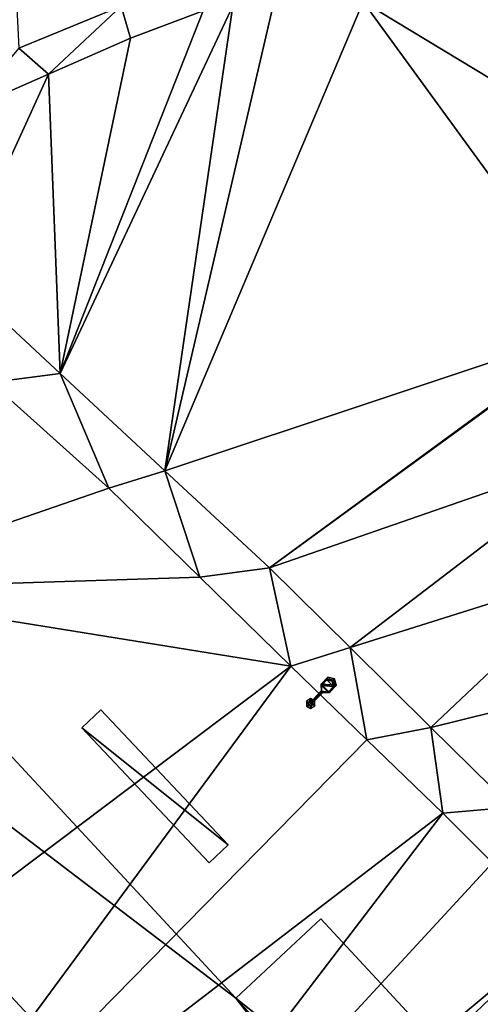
# Model space of a CAD drawing. Header units: inches. Extents: x 572839 to 573167, y 7035528 to 7035769.
# Tile 29 of 50: x 573056 to 573070, y 7035639 to 7035669. Entities that reach past the tile are written whole.
import ezdxf

# ---------------------------------------------------------------- set-up
doc = ezdxf.new("R2010")
doc.units = ezdxf.units.IN
doc.header["$MEASUREMENT"] = 0
for name, color, linetype in [('Bygning', 10, 'Continuous'), ('Objekter_Hekk', 10, 'Continuous'), ('Objekter_Mast', 10, 'Continuous'), ('Objekter_Mur', 10, 'Continuous'), ('Terreng_ortofoto', 10, 'Continuous')]:
    doc.layers.add(name, color=color, linetype=linetype)

msp = doc.modelspace()

# ---------------------------------------------------------------- linework, layer by layer
at = {"layer": 'Bygning', "color": 74, "true_color": 0x55aa00}
for points in [[(573097.91, 7035593.18, 48.72), (573098.5, 7035593.73, 48.72), (573039.46, 7035657.28, 48.72), (573038.87, 7035656.73, 48.72)], [(573097.91, 7035593.18, 48.72), (573098.5, 7035593.73, 48.72), (573039.46, 7035657.28, 48.72), (573038.87, 7035656.73, 48.72)], [(573051.12, 7035652.07, 48.95), (573062.81, 7035639.49, 48.95), (573062.81, 7035639.49, 37.717), (573051.12, 7035652.07, 37.955)], [(573092.04, 7035591.68, 48.81), (573036.9, 7035651.021, 48.81), (573036.9, 7035651.021, 38), (573092.04, 7035591.68, 37.905)], [(573062.81, 7035639.49, 48.95), (573065.41, 7035641.91, 48.95), (573065.41, 7035641.91, 37.647), (573062.81, 7035639.49, 37.717)], [(573065.41, 7035641.91, 48.95), (573081.81, 7035624.26, 48.95), (573081.81, 7035624.26, 37.91), (573065.41, 7035641.91, 37.647)]]:
    msp.add_3dface(points, dxfattribs=at)
at = {"layer": 'Terreng_ortofoto'}
for points in [[(573055.93, 7035673.442, 38), (573056.18, 7035668.51, 37.71), (573059.31, 7035669.79, 37.74)], [(573060.643, 7035655.603, 37.56), (573073.932, 7035660.022, 38), (573066.71, 7035669.93, 37.83)], [(573060.643, 7035655.603, 37.56), (573066.71, 7035669.93, 37.83), (573063.98, 7035669.91, 37.8)], [(573060.643, 7035655.603, 37.56), (573063.98, 7035669.91, 37.8), (573062.72, 7035669.8, 37.77)], [(573066.71, 7035669.93, 37.83), (573074.581, 7035665.166, 38), (573071.085, 7035669.685, 37.94)], [(573073.932, 7035660.022, 38), (573074.581, 7035665.166, 38), (573066.71, 7035669.93, 37.83)], [(573059.31, 7035669.79, 37.74), (573056.18, 7035668.51, 37.71), (573057.085, 7035667.72, 37.755)], [(573059.31, 7035669.79, 37.74), (573057.085, 7035667.72, 37.755), (573059.59, 7035668.82, 37.77)], [(573057.447, 7035658.567, 37.57), (573060.643, 7035655.603, 37.56), (573062.72, 7035669.8, 37.77)], [(573057.447, 7035658.567, 37.57), (573062.72, 7035669.8, 37.77), (573061.81, 7035669.65, 37.77)], [(573057.447, 7035658.567, 37.57), (573061.81, 7035669.65, 37.77), (573059.59, 7035668.82, 37.77)], [(573059.31, 7035669.79, 37.74), (573059.59, 7035668.82, 37.77), (573061.81, 7035669.65, 37.77)], [(573057.447, 7035658.567, 37.57), (573059.59, 7035668.82, 37.77), (573057.085, 7035667.72, 37.755)], [(573054.58, 7035666.62, 37.74), (573057.085, 7035667.72, 37.755), (573056.18, 7035668.51, 37.71)], [(573054.25, 7035661.53, 37.58), (573057.447, 7035658.567, 37.57), (573057.085, 7035667.72, 37.755)], [(573054.25, 7035661.53, 37.58), (573057.085, 7035667.72, 37.755), (573054.58, 7035666.62, 37.74)], [(573054.25, 7035661.53, 37.58), (573055.325, 7035658.3, 37.595), (573057.447, 7035658.567, 37.57)], [(573060.643, 7035655.603, 37.56), (573063.84, 7035652.64, 37.55), (573073.932, 7035660.022, 38)], [(573063.84, 7035652.64, 37.55), (573073.943, 7035659.987, 38), (573073.932, 7035660.022, 38)], [(573063.84, 7035652.64, 37.55), (573074.189, 7035656.219, 37.93), (573073.943, 7035659.987, 38)], [(573055.325, 7035658.3, 37.595), (573058.93, 7035655.07, 37.61), (573057.447, 7035658.567, 37.57)], [(573057.447, 7035658.567, 37.57), (573058.93, 7035655.07, 37.61), (573060.643, 7035655.603, 37.56)], [(573055.325, 7035658.3, 37.595), (573049.95, 7035651.972, 38), (573058.93, 7035655.07, 37.61)], [(573066.31, 7035650.2, 37.55), (573074.189, 7035656.219, 37.93), (573063.84, 7035652.64, 37.55)], [(573066.31, 7035650.2, 37.55), (573073.892, 7035652.583, 37.93), (573074.189, 7035656.219, 37.93)], [(573060.643, 7035655.603, 37.56), (573058.93, 7035655.07, 37.61), (573061.715, 7035652.35, 37.56)], [(573060.643, 7035655.603, 37.56), (573061.715, 7035652.35, 37.56), (573063.84, 7035652.64, 37.55)], [(573049.95, 7035651.972, 38), (573061.715, 7035652.35, 37.56), (573058.93, 7035655.07, 37.61)], [(573064.5, 7035649.63, 37.51), (573063.84, 7035652.64, 37.55), (573061.715, 7035652.35, 37.56)], [(573066.31, 7035650.2, 37.55), (573063.84, 7035652.64, 37.55), (573064.5, 7035649.63, 37.51)], [(573066.31, 7035650.2, 37.55), (573068.78, 7035647.76, 37.55), (573073.892, 7035652.583, 37.93)], [(573068.78, 7035647.76, 37.55), (573073.594, 7035648.947, 37.93), (573073.892, 7035652.583, 37.93)], [(573049.95, 7035651.972, 38), (573064.5, 7035649.63, 37.51), (573061.715, 7035652.35, 37.56)], [(573049.95, 7035651.972, 38), (573046, 7035635.712, 38), (573064.5, 7035649.63, 37.51)], [(573066.31, 7035650.2, 37.55), (573064.5, 7035649.63, 37.51), (573066.82, 7035647.385, 37.53)], [(573066.31, 7035650.2, 37.55), (573066.82, 7035647.385, 37.53), (573068.78, 7035647.76, 37.55)], [(573064.5, 7035649.63, 37.51), (573046, 7035635.712, 38), (573050.82, 7035631.112, 38)], [(573064.5, 7035649.63, 37.51), (573050.82, 7035631.112, 38), (573066.82, 7035647.385, 37.53)], [(573068.78, 7035647.76, 37.55), (573071.25, 7035645.32, 37.55), (573073.594, 7035648.947, 37.93)], [(573068.78, 7035647.76, 37.55), (573066.82, 7035647.385, 37.53), (573069.14, 7035645.14, 37.55)], [(573068.78, 7035647.76, 37.55), (573069.14, 7035645.14, 37.55), (573071.25, 7035645.32, 37.55)], [(573066.82, 7035647.385, 37.53), (573050.82, 7035631.112, 38), (573069.14, 7035645.14, 37.55)], [(573071.25, 7035645.32, 37.55), (573069.14, 7035645.14, 37.55), (573070.66, 7035643.62, 37.61)], [(573050.82, 7035631.112, 38), (573055.09, 7035626.772, 38), (573069.14, 7035645.14, 37.55)], [(573055.09, 7035626.772, 38), (573070.66, 7035643.62, 37.61), (573069.14, 7035645.14, 37.55)], [(573055.09, 7035626.772, 38), (573072.35, 7035641.16, 37.61), (573070.66, 7035643.62, 37.61)], [(573055.09, 7035626.772, 38), (573056.23, 7035625.792, 38), (573072.35, 7035641.16, 37.61)], [(573072.35, 7035641.16, 37.61), (573056.23, 7035625.792, 38), (573073.75, 7035638.69, 37.67)]]:
    msp.add_3dface(points, dxfattribs=at)

# ---------------------------------------------------------------- meshes
at = {"layer": 'Bygning', "color": 74, "true_color": 0x55aa00}
mesh = msp.add_polyface(dxfattribs=at)
corners = [(573039.46, 7035657.28, 48.72), (573051.12, 7035652.07, 48.95), (573045.74, 7035663.12, 48.95), (573053.74, 7035654.51, 48.95), (573098.5, 7035593.73, 48.72), (573062.81, 7035639.49, 48.95), (573095.46, 7035604.28, 48.95), (573104.72, 7035599.51, 48.95), (573083.62, 7035622.32, 48.95), (573083.73, 7035616.9, 48.95), (573086.37, 7035619.351, 48.95), (573065.41, 7035641.91, 48.95), (573081.81, 7035624.26, 48.95), (573098.05, 7035606.68, 48.95)]
mesh.append_faces([[corners[k] for k in face] for face in [(12, 5, 9), (5, 4, 9), (9, 4, 6), (1, 0, 5), (6, 7, 13), (12, 9, 8), (11, 5, 12), (8, 9, 10), (6, 4, 7), (0, 4, 5), (2, 1, 3), (0, 1, 2)]])
mesh = msp.add_polyface(dxfattribs=at)
corners = [(573039.46, 7035657.28, 48.72), (573051.12, 7035652.07, 48.95), (573045.74, 7035663.12, 48.95), (573053.74, 7035654.51, 48.95), (573098.5, 7035593.73, 48.72), (573062.81, 7035639.49, 48.95), (573095.46, 7035604.28, 48.95), (573104.72, 7035599.51, 48.95), (573083.62, 7035622.32, 48.95), (573083.73, 7035616.9, 48.95), (573086.37, 7035619.351, 48.95), (573065.41, 7035641.91, 48.95), (573081.81, 7035624.26, 48.95), (573098.05, 7035606.68, 48.95)]
mesh.append_faces([[corners[k] for k in face] for face in [(12, 5, 9), (5, 4, 9), (9, 4, 6), (1, 0, 5), (6, 7, 13), (12, 9, 8), (11, 5, 12), (8, 9, 10), (6, 4, 7), (0, 4, 5), (2, 1, 3), (0, 1, 2)]])
mesh = msp.add_polyface(dxfattribs=at)
corners = [(573095.22, 7035590.68, 48.76), (573097.91, 7035593.18, 48.72), (573093.24, 7035592.811, 48.81), (573036.9, 7035651.021, 48.81), (573092.04, 7035591.68, 48.81), (573038.21, 7035652.24, 48.81), (573038.87, 7035656.73, 48.72), (573036.27, 7035654.32, 48.81)]
mesh.append_faces([[corners[k] for k in face] for face in [(2, 1, 5), (3, 2, 5), (5, 6, 7), (5, 1, 6), (3, 4, 2), (0, 1, 2)]])
mesh = msp.add_polyface(dxfattribs=at)
corners = [(573095.22, 7035590.68, 48.76), (573097.91, 7035593.18, 48.72), (573093.24, 7035592.811, 48.81), (573036.9, 7035651.021, 48.81), (573092.04, 7035591.68, 48.81), (573038.21, 7035652.24, 48.81), (573038.87, 7035656.73, 48.72), (573036.27, 7035654.32, 48.81)]
mesh.append_faces([[corners[k] for k in face] for face in [(2, 1, 5), (3, 2, 5), (5, 6, 7), (5, 1, 6), (3, 4, 2), (0, 1, 2)]])
at = {"layer": 'Objekter_Hekk', "color": 24, "true_color": 0xaa170d}
mesh = msp.add_polyface(dxfattribs=at)
corners = [(573063.142, 7035613.955, 38.287), (573063.738, 7035614.489, 38.194), (573044.939, 7035635.485, 38.027), (573044.341, 7035634.955, 38.049), (573031.296, 7035651.006, 38.038), (573030.204, 7035651.036, 38.065), (573035.585, 7035655.37, 38.035), (573035.015, 7035655.93, 38.077), (573035.015, 7035655.93, 38.89), (573030.204, 7035651.036, 39.07), (573035.585, 7035655.37, 38.89), (573063.738, 7035614.489, 39.19), (573063.142, 7035613.955, 39.19), (573044.939, 7035635.485, 39.02), (573044.341, 7035634.955, 39.02), (573031.296, 7035651.006, 39.07)]
mesh.append_faces([[corners[k] for k in face] for face in [(10, 15, 4), (10, 4, 6), (10, 15, 4), (10, 4, 6), (15, 13, 4), (13, 2, 4), (13, 11, 1), (13, 1, 2), (11, 12, 0), (11, 0, 1), (12, 14, 0), (14, 3, 0), (14, 13, 15), (15, 8, 9), (15, 10, 8), (14, 15, 9), (12, 13, 14), (12, 11, 13), (14, 9, 5), (14, 5, 3), (12, 14, 0), (14, 3, 0), (14, 9, 5), (14, 5, 3), (9, 8, 5), (8, 7, 5), (8, 10, 7), (10, 6, 7), (15, 13, 4), (13, 2, 4), (13, 11, 1), (13, 1, 2), (14, 13, 15), (15, 8, 9), (15, 10, 8), (14, 15, 9), (12, 13, 14), (12, 11, 13), (11, 12, 0), (11, 0, 1), (3, 2, 4), (4, 7, 5), (4, 6, 7), (3, 4, 5), (0, 2, 3), (0, 1, 2), (8, 10, 7), (10, 6, 7), (9, 8, 5), (8, 7, 5), (3, 2, 4), (4, 7, 5), (4, 6, 7), (3, 4, 5), (0, 2, 3), (0, 1, 2)]], dxfattribs={"color": 84})
mesh = msp.add_polyface(dxfattribs=at)
corners = [(573063.142, 7035613.955, 38.287), (573063.738, 7035614.489, 38.194), (573044.939, 7035635.485, 38.027), (573044.341, 7035634.955, 38.049), (573031.296, 7035651.006, 38.038), (573030.204, 7035651.036, 38.065), (573035.585, 7035655.37, 38.035), (573035.015, 7035655.93, 38.077), (573035.015, 7035655.93, 38.89), (573030.204, 7035651.036, 39.07), (573035.585, 7035655.37, 38.89), (573063.738, 7035614.489, 39.19), (573063.142, 7035613.955, 39.19), (573044.939, 7035635.485, 39.02), (573044.341, 7035634.955, 39.02), (573031.296, 7035651.006, 39.07)]
mesh.append_faces([[corners[k] for k in face] for face in [(10, 15, 4), (10, 4, 6), (10, 15, 4), (10, 4, 6), (15, 13, 4), (13, 2, 4), (13, 11, 1), (13, 1, 2), (11, 12, 0), (11, 0, 1), (12, 14, 0), (14, 3, 0), (14, 13, 15), (15, 8, 9), (15, 10, 8), (14, 15, 9), (12, 13, 14), (12, 11, 13), (14, 9, 5), (14, 5, 3), (12, 14, 0), (14, 3, 0), (14, 9, 5), (14, 5, 3), (9, 8, 5), (8, 7, 5), (8, 10, 7), (10, 6, 7), (15, 13, 4), (13, 2, 4), (13, 11, 1), (13, 1, 2), (14, 13, 15), (15, 8, 9), (15, 10, 8), (14, 15, 9), (12, 13, 14), (12, 11, 13), (11, 12, 0), (11, 0, 1), (3, 2, 4), (4, 7, 5), (4, 6, 7), (3, 4, 5), (0, 2, 3), (0, 1, 2), (8, 10, 7), (10, 6, 7), (9, 8, 5), (8, 7, 5), (3, 2, 4), (4, 7, 5), (4, 6, 7), (3, 4, 5), (0, 2, 3), (0, 1, 2)]])
mesh = msp.add_polyface(dxfattribs=at)
corners = [(573062.581, 7035644.175, 38.74), (573061.999, 7035643.625, 37.65), (573062.581, 7035644.175, 37.633), (573061.999, 7035643.625, 38.74), (573058.691, 7035648.296, 38.83), (573058.691, 7035648.296, 37.682), (573058.109, 7035647.746, 37.698), (573058.109, 7035647.746, 38.83)]
mesh.append_faces([[corners[k] for k in face] for face in [(4, 7, 0), (7, 3, 0), (4, 0, 5), (0, 2, 5), (4, 7, 0), (7, 3, 0), (7, 4, 6), (4, 5, 6), (3, 7, 6), (3, 6, 1), (4, 0, 5), (0, 2, 5), (5, 6, 2), (6, 1, 2), (5, 6, 2), (6, 1, 2), (3, 7, 6), (3, 6, 1), (0, 3, 1), (0, 1, 2), (7, 4, 6), (4, 5, 6), (0, 3, 1), (0, 1, 2)]], dxfattribs={"color": 84})
mesh = msp.add_polyface(dxfattribs=at)
corners = [(573062.581, 7035644.175, 38.74), (573061.999, 7035643.625, 37.65), (573062.581, 7035644.175, 37.633), (573061.999, 7035643.625, 38.74), (573058.691, 7035648.296, 38.83), (573058.691, 7035648.296, 37.682), (573058.109, 7035647.746, 37.698), (573058.109, 7035647.746, 38.83)]
mesh.append_faces([[corners[k] for k in face] for face in [(4, 7, 0), (7, 3, 0), (4, 0, 5), (0, 2, 5), (4, 7, 0), (7, 3, 0), (7, 4, 6), (4, 5, 6), (3, 7, 6), (3, 6, 1), (4, 0, 5), (0, 2, 5), (5, 6, 2), (6, 1, 2), (5, 6, 2), (6, 1, 2), (3, 7, 6), (3, 6, 1), (0, 3, 1), (0, 1, 2), (7, 4, 6), (4, 5, 6), (0, 3, 1), (0, 1, 2)]])
at = {"layer": 'Objekter_Mast', "color": 24, "true_color": 0xaa170d}
mesh = msp.add_polyface(dxfattribs=at)
corners = [(573065.156, 7035648.582, 41.69), (573065.426, 7035648.87, 41.69), (573065.078, 7035648.511, 41.57), (573065.434, 7035648.87, 41.81), (573065.1, 7035648.49, 41.57), (573065.122, 7035648.469, 41.57), (573065.469, 7035648.828, 41.69), (573065.681, 7035648.832, 41.744), (573065.89, 7035649.048, 41.819), (573065.423, 7035649.082, 41.744), (573065.631, 7035649.298, 41.819), (573065.834, 7035649.248, 41.87), (573065.598, 7035649.212, 41.939), (573065.431, 7035649.039, 41.864), (573065.468, 7035648.836, 41.81), (573065.638, 7035648.839, 41.864), (573065.805, 7035649.012, 41.939), (573065.76, 7035649.172, 41.99), (573065.152, 7035648.52, 41.99), (573065.23, 7035648.565, 37.526), (573065.1, 7035648.64, 37.526), (573065.1, 7035648.55, 41.99), (573065.173, 7035648.566, 41.69), (573065.19, 7035648.549, 41.69), (573065.048, 7035648.52, 41.99), (573064.97, 7035648.564, 37.526), (573065.048, 7035648.46, 41.99), (573064.97, 7035648.414, 37.526), (573065.1, 7035648.43, 41.99), (573065.101, 7035648.34, 37.526), (573065.152, 7035648.46, 41.99), (573065.23, 7035648.416, 37.526)]
mesh.append_faces([[corners[k] for k in face] for face in [(21, 18, 20), (18, 19, 20), (18, 30, 31), (18, 31, 19), (30, 28, 29), (30, 29, 31), (28, 26, 27), (28, 27, 29), (26, 24, 25), (26, 25, 27), (24, 21, 20), (24, 20, 25), (21, 18, 20), (18, 19, 20), (18, 30, 31), (18, 31, 19), (30, 28, 29), (30, 29, 31), (28, 26, 27), (28, 27, 29), (26, 24, 25), (26, 25, 27), (24, 21, 20), (24, 20, 25), (6, 1, 4), (10, 8, 11), (9, 8, 10), (1, 7, 9), (6, 7, 1), (7, 8, 9), (4, 5, 6), (1, 2, 4), (14, 3, 22), (12, 16, 17), (13, 16, 12), (3, 15, 13), (14, 15, 3), (15, 16, 13), (22, 23, 14), (3, 0, 22), (14, 3, 22), (12, 16, 17), (13, 16, 12), (3, 15, 13), (14, 15, 3), (15, 16, 13), (22, 23, 14), (3, 0, 22), (22, 0, 4), (0, 2, 4), (3, 13, 9), (3, 9, 1), (13, 12, 9), (12, 10, 9), (12, 17, 11), (12, 11, 10), (16, 15, 7), (16, 7, 8), (15, 14, 7), (14, 6, 7), (14, 23, 6), (23, 5, 6), (23, 22, 4), (23, 4, 5), (22, 0, 4), (0, 2, 4), (0, 3, 1), (0, 1, 2), (3, 13, 9), (3, 9, 1), (12, 17, 11), (12, 11, 10), (17, 16, 11), (16, 8, 11), (16, 15, 7), (16, 7, 8), (14, 23, 6), (23, 5, 6), (23, 22, 4), (23, 4, 5), (18, 30, 31), (18, 31, 19), (30, 28, 29), (30, 29, 31), (28, 26, 27), (28, 27, 29), (26, 24, 25), (26, 25, 27), (24, 21, 20), (24, 20, 25), (6, 1, 4), (10, 8, 11), (9, 8, 10), (1, 7, 9), (6, 7, 1), (7, 8, 9), (4, 5, 6), (1, 2, 4), (14, 3, 22), (12, 16, 17), (13, 16, 12), (3, 15, 13), (14, 15, 3), (15, 16, 13), (22, 23, 14), (3, 0, 22), (0, 3, 1), (0, 1, 2), (3, 13, 9), (3, 9, 1), (13, 12, 9), (12, 10, 9), (17, 16, 11), (16, 8, 11), (16, 15, 7), (16, 7, 8), (15, 14, 7), (14, 6, 7), (23, 22, 4), (23, 4, 5), (14, 23, 6), (23, 5, 6), (12, 17, 11), (12, 11, 10), (22, 0, 4), (0, 2, 4), (21, 18, 20), (18, 19, 20), (17, 16, 11), (16, 8, 11), (15, 14, 7), (14, 6, 7), (13, 12, 9), (12, 10, 9), (6, 1, 4), (10, 8, 11), (9, 8, 10), (1, 7, 9), (6, 7, 1), (7, 8, 9), (4, 5, 6), (1, 2, 4), (0, 3, 1), (0, 1, 2)]], dxfattribs={"color": 34})
mesh = msp.add_polyface(dxfattribs=at)
corners = [(573065.156, 7035648.582, 41.69), (573065.426, 7035648.87, 41.69), (573065.078, 7035648.511, 41.57), (573065.434, 7035648.87, 41.81), (573065.1, 7035648.49, 41.57), (573065.122, 7035648.469, 41.57), (573065.469, 7035648.828, 41.69), (573065.681, 7035648.832, 41.744), (573065.89, 7035649.048, 41.819), (573065.423, 7035649.082, 41.744), (573065.631, 7035649.298, 41.819), (573065.834, 7035649.248, 41.87), (573065.598, 7035649.212, 41.939), (573065.431, 7035649.039, 41.864), (573065.468, 7035648.836, 41.81), (573065.638, 7035648.839, 41.864), (573065.805, 7035649.012, 41.939), (573065.76, 7035649.172, 41.99), (573065.152, 7035648.52, 41.99), (573065.23, 7035648.565, 37.526), (573065.1, 7035648.64, 37.526), (573065.1, 7035648.55, 41.99), (573065.173, 7035648.566, 41.69), (573065.19, 7035648.549, 41.69), (573065.048, 7035648.52, 41.99), (573064.97, 7035648.564, 37.526), (573065.048, 7035648.46, 41.99), (573064.97, 7035648.414, 37.526), (573065.1, 7035648.43, 41.99), (573065.101, 7035648.34, 37.526), (573065.152, 7035648.46, 41.99), (573065.23, 7035648.416, 37.526)]
mesh.append_faces([[corners[k] for k in face] for face in [(21, 18, 20), (18, 19, 20), (18, 30, 31), (18, 31, 19), (30, 28, 29), (30, 29, 31), (28, 26, 27), (28, 27, 29), (26, 24, 25), (26, 25, 27), (24, 21, 20), (24, 20, 25), (21, 18, 20), (18, 19, 20), (18, 30, 31), (18, 31, 19), (30, 28, 29), (30, 29, 31), (28, 26, 27), (28, 27, 29), (26, 24, 25), (26, 25, 27), (24, 21, 20), (24, 20, 25), (6, 1, 4), (10, 8, 11), (9, 8, 10), (1, 7, 9), (6, 7, 1), (7, 8, 9), (4, 5, 6), (1, 2, 4), (14, 3, 22), (12, 16, 17), (13, 16, 12), (3, 15, 13), (14, 15, 3), (15, 16, 13), (22, 23, 14), (3, 0, 22), (14, 3, 22), (12, 16, 17), (13, 16, 12), (3, 15, 13), (14, 15, 3), (15, 16, 13), (22, 23, 14), (3, 0, 22), (22, 0, 4), (0, 2, 4), (3, 13, 9), (3, 9, 1), (13, 12, 9), (12, 10, 9), (12, 17, 11), (12, 11, 10), (16, 15, 7), (16, 7, 8), (15, 14, 7), (14, 6, 7), (14, 23, 6), (23, 5, 6), (23, 22, 4), (23, 4, 5), (22, 0, 4), (0, 2, 4), (0, 3, 1), (0, 1, 2), (3, 13, 9), (3, 9, 1), (12, 17, 11), (12, 11, 10), (17, 16, 11), (16, 8, 11), (16, 15, 7), (16, 7, 8), (14, 23, 6), (23, 5, 6), (23, 22, 4), (23, 4, 5), (18, 30, 31), (18, 31, 19), (30, 28, 29), (30, 29, 31), (28, 26, 27), (28, 27, 29), (26, 24, 25), (26, 25, 27), (24, 21, 20), (24, 20, 25), (6, 1, 4), (10, 8, 11), (9, 8, 10), (1, 7, 9), (6, 7, 1), (7, 8, 9), (4, 5, 6), (1, 2, 4), (14, 3, 22), (12, 16, 17), (13, 16, 12), (3, 15, 13), (14, 15, 3), (15, 16, 13), (22, 23, 14), (3, 0, 22), (0, 3, 1), (0, 1, 2), (3, 13, 9), (3, 9, 1), (13, 12, 9), (12, 10, 9), (17, 16, 11), (16, 8, 11), (16, 15, 7), (16, 7, 8), (15, 14, 7), (14, 6, 7), (23, 22, 4), (23, 4, 5), (14, 23, 6), (23, 5, 6), (12, 17, 11), (12, 11, 10), (22, 0, 4), (0, 2, 4), (21, 18, 20), (18, 19, 20), (17, 16, 11), (16, 8, 11), (15, 14, 7), (14, 6, 7), (13, 12, 9), (12, 10, 9), (6, 1, 4), (10, 8, 11), (9, 8, 10), (1, 7, 9), (6, 7, 1), (7, 8, 9), (4, 5, 6), (1, 2, 4), (0, 3, 1), (0, 1, 2)]])
at = {"layer": 'Objekter_Mur', "color": 24, "true_color": 0xaa170d}
mesh = msp.add_polyface(dxfattribs=at)
corners = [(573056.92, 7035673.935, 38.078), (573050.371, 7035668.17, 37.973), (573057, 7035673.687, 38.023), (573050.529, 7035667.99, 37.953), (573065.691, 7035673.099, 38.12), (573065.669, 7035672.861, 38.118), (573056.92, 7035673.935, 38.2), (573050.371, 7035668.17, 38.14), (573057, 7035673.687, 38.2), (573050.529, 7035667.99, 38.14), (573065.691, 7035673.099, 38.17), (573065.669, 7035672.861, 38.17)]
mesh.append_faces([[corners[k] for k in face] for face in [(9, 7, 1), (9, 1, 3), (7, 6, 0), (7, 0, 1), (6, 10, 4), (6, 4, 0), (8, 9, 2), (9, 3, 2), (10, 11, 4), (11, 5, 4), (7, 6, 0), (7, 0, 1), (11, 8, 5), (8, 2, 5), (6, 10, 4), (6, 4, 0), (10, 11, 4), (11, 5, 4), (11, 8, 5), (8, 2, 5), (8, 9, 2), (9, 3, 2), (9, 7, 1), (9, 1, 3), (11, 10, 8), (10, 6, 8), (7, 9, 8), (6, 7, 8), (11, 10, 8), (10, 6, 8), (7, 9, 8), (6, 7, 8), (5, 4, 2), (4, 0, 2), (1, 3, 2), (0, 1, 2), (5, 4, 2), (4, 0, 2), (1, 3, 2), (0, 1, 2)]], dxfattribs={"color": 254})
mesh = msp.add_polyface(dxfattribs=at)
corners = [(573056.92, 7035673.935, 38.078), (573050.371, 7035668.17, 37.973), (573057, 7035673.687, 38.023), (573050.529, 7035667.99, 37.953), (573065.691, 7035673.099, 38.12), (573065.669, 7035672.861, 38.118), (573056.92, 7035673.935, 38.2), (573050.371, 7035668.17, 38.14), (573057, 7035673.687, 38.2), (573050.529, 7035667.99, 38.14), (573065.691, 7035673.099, 38.17), (573065.669, 7035672.861, 38.17)]
mesh.append_faces([[corners[k] for k in face] for face in [(9, 7, 1), (9, 1, 3), (7, 6, 0), (7, 0, 1), (6, 10, 4), (6, 4, 0), (8, 9, 2), (9, 3, 2), (10, 11, 4), (11, 5, 4), (7, 6, 0), (7, 0, 1), (11, 8, 5), (8, 2, 5), (6, 10, 4), (6, 4, 0), (10, 11, 4), (11, 5, 4), (11, 8, 5), (8, 2, 5), (8, 9, 2), (9, 3, 2), (9, 7, 1), (9, 1, 3), (11, 10, 8), (10, 6, 8), (7, 9, 8), (6, 7, 8), (11, 10, 8), (10, 6, 8), (7, 9, 8), (6, 7, 8), (5, 4, 2), (4, 0, 2), (1, 3, 2), (0, 1, 2), (5, 4, 2), (4, 0, 2), (1, 3, 2), (0, 1, 2)]])

doc.saveas('drawing.dxf')
